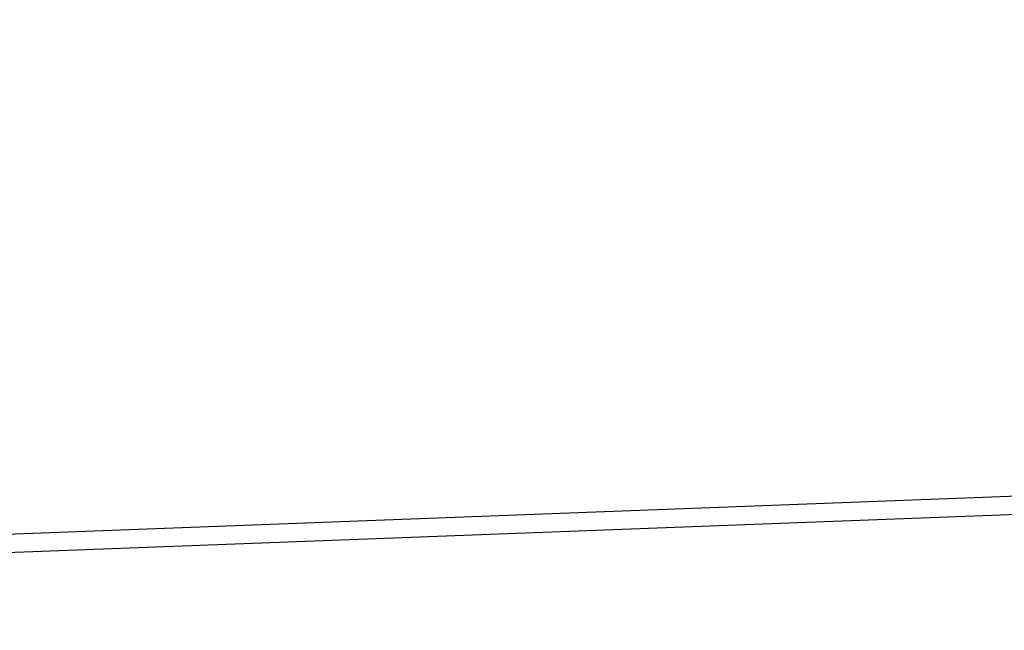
# Model space of a CAD drawing. Header units: millimetres. Extents: x 0 to 420, y 0 to 297.
# Tile 15 of 136: x 81 to 97, y 197 to 207. Entities that reach past the tile are written whole.
import ezdxf

# ---------------------------------------------------------------- set-up
doc = ezdxf.new("R2010")
doc.units = ezdxf.units.MM
doc.header["$LTSCALE"] = 23.1
doc.layers.get('0').update_dxf_attribs({"linetype": 'CONTINUOUS'})
doc.layers.add('DIM_PILOTEES', color=7, linetype='CONTINUOUS')
doc.styles.get("Standard").update_dxf_attribs({"font": 'txt', "width": 0.7})
doc.dimstyles.new('DIMSTYLE_1', dxfattribs={"dimtxt": 2.5, "dimasz": 3.5, "dimexe": 2, "dimexo": 0, "dimtad": 1, "dimlfac": 5, "dimdsep": 46, "dimtxsty": 'Standard', "dimblk": '_FILLED', "dimblk1": '_FILLED', "dimblk2": '_FILLED', "dimcen": 0.09, "dimazin": 2, "dimtp": 0.5, "dimtm": 0.5, "dimtfac": 1, "dimtofl": 0, "dimtmove": 0, "dimatfit": 3, "dimldrblk": '_FILLED', "dimfxl": 0, "dimtolj": 1, "dimarcsym": 0})

# ---------------------------------------------------------------- blocks, each defined once
blk = doc.blocks.new('_FILLED')
at = {"color": 0, "linetype": 'ByBlock'}
blk.add_solid([(0, 0), (-1, 0.1429), (-1, -0.1429)], dxfattribs=at)
blk = doc.blocks.new('*D10')
at = {"layer": 'DIM_PILOTEES', "color": 2, "linetype": 'Continuous'}
for p, q in [((80.053, 245.54), (54.39, 245.54)), ((56.39, 245.54), (56.39, 210.19)), ((56.39, 174.84), (56.39, 210.19)), ((82.198, 174.84), (54.39, 174.84))]:
    blk.add_line(p, q, dxfattribs=at)
at = {"layer": 'DIM_PILOTEES', "color": 2, "linetype": 'Continuous', "xscale": 3.5, "yscale": 3.5, "zscale": 3.5}
for p, rotation in [((56.39, 245.54), 90), ((56.39, 174.84), 270)]:
    blk.add_blockref('_FILLED', p, dxfattribs=dict(at, rotation=rotation))
at = {"layer": 'DIM_PILOTEES', "color": 2, "linetype": 'Continuous', "insert": (53.265, 210.19), "char_height": 2.5, "width": 12.85714, "attachment_point": 2, "rotation": 90, "line_spacing_factor": 0.9}
blk.add_mtext('{\\ftxt;\\W0.0001;\\H0.0001;\\~}{\\ftxt;\\W3.4285714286;\\H2.5; }{\\ftxt;\\W0.0001;\\H0.0001;\\~}', dxfattribs=at)

msp = doc.modelspace()

# ---------------------------------------------------------------- linework, layer by layer
at = {"color": 7, "linetype": 'Continuous'}
for p, q in [((79.7438, 198.7001), (103.9342, 199.6119)), ((79.7438, 198.4025), (103.9455, 199.3148))]:
    msp.add_line(p, q, dxfattribs=at)

# ---------------------------------------------------------------- dimensions: what is measured, and where the dimension line sits
at = {"layer": 'DIM_PILOTEES', "color": 2, "linetype": 'Continuous'}
dim = msp.add_linear_dim(base=(56.3904, 174.8401), p1=(80.0527, 245.5401), p2=(82.1977, 174.8401), angle=270, text='{\\ftxt;\\W0.0001;\\H0.0001;\\~}{\\ftxt;\\W3.4285714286;\\H2.5; }{\\ftxt;\\W0.0001;\\H0.0001;\\~}', dimstyle='DIMSTYLE_1', dxfattribs=at)
dim.commit()
dim.dimension.update_dxf_attribs({"geometry": '*D10', "text_midpoint": (56.3904, 209.833), "dimtype": 160})

doc.saveas('drawing.dxf')
